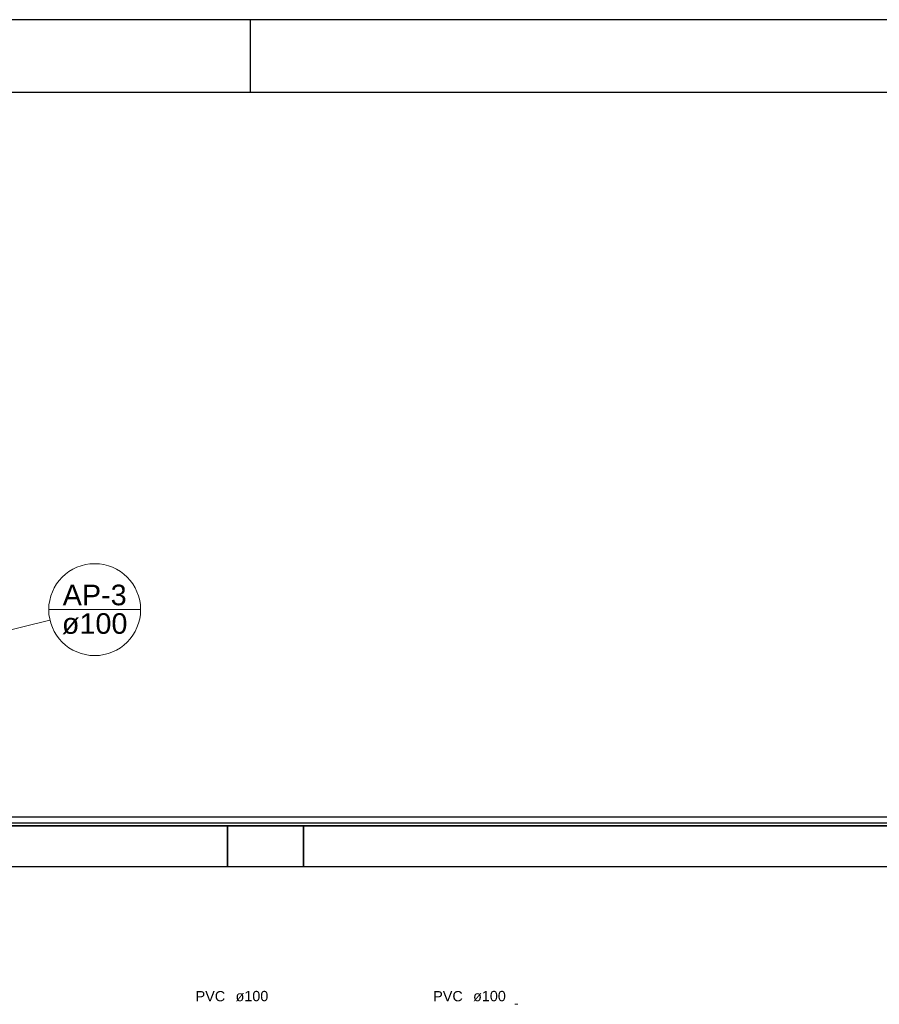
# Model space of a CAD drawing. Header units: millimetres. Extents: x 0 to 354, y 0 to 59.
# Tile 78 of 84: x 288 to 300, y 46 to 59. Entities that reach past the tile are written whole.
import ezdxf

# ---------------------------------------------------------------- set-up
doc = ezdxf.new("R2010")
doc.units = ezdxf.units.MM
for name, color, linetype, lineweight in [('AP-Indicação coluna', 2, 'Continuous', 20), ('AP-Textos coluna', 2, 'Continuous', 20), ('Simbolos', 3, 'Continuous', 20), ('TQ-Textos tubo', 1, 'Continuous', 20)]:
    doc.layers.add(name, color=color, linetype=linetype, lineweight=lineweight)
doc.styles.add('Arial', font='arial.ttf')

msp = doc.modelspace()

# ---------------------------------------------------------------- linework, layer by layer
at = {"color": 1}
for p, q in [((291.1, 58.4), (291.1, 59.4)), ((279.2227, 48.3833), (303.3817, 48.3833)), ((303.3007, 48.4613), (279.3007, 48.4613)), ((279.1807, 48.3413), (303.4207, 48.3413)), ((290.7817, 48.3413), (279.6607, 48.3413)), ((291.8227, 48.3413), (290.7817, 48.3413)), ((290.7817, 48.3413), (290.7817, 47.7833)), ((290.7817, 47.7833), (290.7817, 48.3413)), ((291.8227, 47.7833), (291.8227, 48.3413)), ((302.9407, 48.3413), (291.8227, 48.3413)), ((291.8227, 48.3413), (291.8227, 47.7833)), ((279.6607, 47.7833), (290.7817, 47.7833)), ((290.7817, 47.7833), (291.8227, 47.7833)), ((291.8227, 47.7833), (302.9407, 47.7833))]:
    msp.add_line(p, q, dxfattribs=at)
at = {"color": 2}
msp.add_lwpolyline([(270, 59.4), (270, 0), (354.1, 0), (354.1, 59.4)], close=True, dxfattribs=at)
at = {"color": 6}
msp.add_lwpolyline([(272.5, 58.4), (272.5, 1), (353.1, 1), (353.1, 58.4)], close=True, dxfattribs=at)
at = {"layer": 'AP-Indicação coluna'}
for p, q in [((288.3307, 51.3083), (289.5907, 51.3083)), ((278.3027, 48.7613), (288.3477, 51.1618))]:
    msp.add_line(p, q, dxfattribs=at)
msp.add_circle((288.9607, 51.3083), 0.63, dxfattribs=at)
at = {"layer": 'Simbolos'}
msp.add_line((294.7257, 45.8953), (294.7627, 45.8953), dxfattribs=at)

# ---------------------------------------------------------------- texts
at = {"layer": 'AP-Textos coluna', "char_height": 0.2824, "width": 1.35552, "attachment_point": 8, "line_spacing_factor": 0.798, "style": 'Arial'}
for s, insert in [('AP-3', (288.9607, 51.3645)), ('ø100', (288.9607, 50.9695))]:
    msp.add_mtext(s, dxfattribs=dict(at, insert=insert))
at = {"layer": 'TQ-Textos tubo', "char_height": 0.1412, "line_spacing_factor": 0.798, "style": 'Arial'}
for s, insert, width, attachment_point in [('PVC', (290.7507, 45.9339), 0.50832, 9), ('ø100', (290.8927, 45.9339), 0.67776, 7), ('PVC', (294.0097, 45.9339), 0.50832, 9), ('ø100', (294.1507, 45.9339), 0.67776, 7)]:
    msp.add_mtext(s, dxfattribs=dict(at, insert=insert, width=width, attachment_point=attachment_point))

doc.saveas('drawing.dxf')
